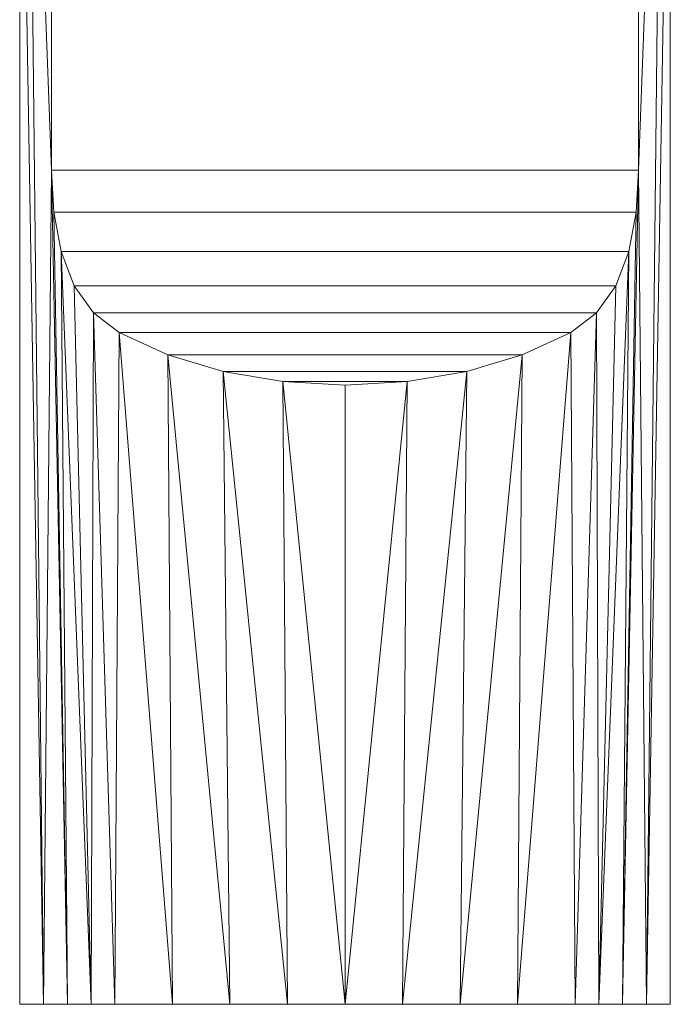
# Model space of a CAD drawing. Header units: millimetres. Extents: x -110 to 208, y -1 to 459.
# Tile 2 of 256: x -14 to 14, y -1 to 41. Entities that reach past the tile are written whole.
import ezdxf

# ---------------------------------------------------------------- set-up
doc = ezdxf.new("R2010")
doc.units = ezdxf.units.MM
doc.layers.add('A-GENM', color=13, linetype='Continuous')

# ---------------------------------------------------------------- blocks, each defined once
blk = doc.blocks.new('Model_FFAS9088-100500BF0 - Model_FFAS9088-100500BF0-430854-Preview')
at = {"layer": 'A-GENM', "lineweight": 9}
mesh = blk.add_polyface(dxfattribs=at)
corners = [(-12.538, -24.351, 1103.5), (12.538, -24.351, 1103.5), (12.538, 6, 1103.5), (10.885, 8.645, 1103.5), (8.683, 10.855, 1103.5), (6.043, 12.517, 1103.5), (3.1, 13.55, 1103.5), (0, 13.9, 1103.5), (-3.1, 13.55, 1103.5), (-6.043, 12.517, 1103.5), (-8.683, 10.855, 1103.5), (-10.885, 8.645, 1103.5), (-12.538, 6, 1103.5)]
mesh.append_faces([[corners[k] for k in face] for face in [(12, 4, 5, 6), (12, 6, 7, 8), (12, 8, 9, 10)]], dxfattribs={"vtx0": -1, "vtx3": -1})
mesh.append_faces([[corners[k] for k in face] for face in [(1, 2, 12, 0), (11, 12, 10)]], dxfattribs={"vtx1": -1})
mesh.append_faces([[corners[k] for k in face] for face in [(3, 4, 12, 2)]], dxfattribs={"vtx1": -1, "vtx2": -1})
mesh = blk.add_polyface(dxfattribs=at)
corners = [(12.538, -24.351, 1091.5), (-12.538, -24.351, 1091.5), (-12.538, 6, 1091.5), (-10.885, 8.645, 1091.5), (-8.683, 10.855, 1091.5), (-6.043, 12.517, 1091.5), (-3.1, 13.55, 1091.5), (0, 13.9, 1091.5), (3.1, 13.55, 1091.5), (6.043, 12.517, 1091.5), (8.683, 10.855, 1091.5), (10.885, 8.645, 1091.5), (12.538, 6, 1091.5)]
mesh.append_faces([[corners[k] for k in face] for face in [(2, 12, 0, 1)]], dxfattribs={"vtx0": -1})
mesh.append_faces([[corners[k] for k in face] for face in [(5, 10, 2, 3)]], dxfattribs={"vtx0": -1, "vtx1": -1, "vtx3": -1})
mesh.append_faces([[corners[k] for k in face] for face in [(2, 10, 11, 12)]], dxfattribs={"vtx0": -1, "vtx3": -1})
mesh.append_faces([[corners[k] for k in face] for face in [(3, 4, 5)]], dxfattribs={"vtx2": -1})
mesh.append_faces([[corners[k] for k in face] for face in [(8, 9, 10, 5)]], dxfattribs={"vtx2": -1, "vtx3": -1})
mesh.append_faces([[corners[k] for k in face] for face in [(5, 6, 7, 8)]], dxfattribs={"vtx3": -1})
mesh = blk.add_polyface(dxfattribs=at)
corners = [(0, -60, 1083.6), (-9.829, -60, 1087.671), (-13.9, -60, 1097.5), (-9.829, -60, 1107.329), (0, -60, 1111.4), (0, -33.531, 1111.4), (-2.652, -33.384, 1111.145), (-5.206, -32.947, 1110.388), (-7.569, -32.237, 1109.158), (-9.655, -31.279, 1107.5), (-10.743, -30.448, 1106.321), (-11.569, -29.289, 1105.206), (-12.126, -27.828, 1104.295), (-12.439, -26.146, 1103.704), (-12.538, -24.351, 1103.5), (-12.538, 6, 1103.5), (-13.564, 3.039, 1100.539), (-13.9, 0, 1097.5), (-13.564, 3.039, 1094.461), (-12.538, 6, 1091.5), (-12.538, -24.351, 1091.5), (-12.439, -26.146, 1091.296), (-12.126, -27.828, 1090.705), (-11.569, -29.289, 1089.794), (-10.743, -30.448, 1088.679), (-9.655, -31.279, 1087.5), (-7.569, -32.237, 1085.842), (-5.206, -32.947, 1084.612), (-2.652, -33.384, 1083.855), (0, -33.531, 1083.6), (-4.914, -60, 1085.636), (-11.864, -60, 1092.586), (-11.864, -60, 1102.414), (-4.914, -60, 1109.364), (-7.372, -60, 1086.653), (-2.457, -60, 1084.618), (-7.372, -60, 1108.347), (-10.847, -60, 1090.128), (-10.847, -60, 1104.872), (-2.457, -60, 1110.382), (-12.882, -60, 1099.957), (-12.882, -60, 1095.043)]
mesh.append_faces([[corners[k] for k in face] for face in [(20, 18, 19)]], dxfattribs={"vtx0": -1})
mesh.append_faces([[corners[k] for k in face] for face in [(24, 37, 23), (11, 38, 10), (17, 40, 16), (22, 31, 21), (8, 33, 7), (7, 39, 6), (13, 32, 12), (32, 14, 40), (21, 31, 20), (14, 32, 13), (9, 36, 8), (12, 38, 11), (40, 17, 2), (1, 25, 34)]], dxfattribs={"vtx0": -1, "vtx1": -1})
mesh.append_faces([[corners[k] for k in face] for face in [(16, 40, 14), (20, 41, 18)]], dxfattribs={"vtx0": -1, "vtx1": -1, "vtx2": -1})
mesh.append_faces([[corners[k] for k in face] for face in [(28, 0, 35), (9, 3, 36), (3, 9, 10), (10, 38, 3), (35, 27, 28), (26, 30, 34), (37, 22, 23), (34, 25, 26), (41, 17, 18)]], dxfattribs={"vtx0": -1, "vtx2": -1})
mesh.append_faces([[corners[k] for k in face] for face in [(15, 16, 14), (29, 0, 28)]], dxfattribs={"vtx1": -1})
mesh.append_faces([[corners[k] for k in face] for face in [(32, 38, 12), (33, 39, 7), (39, 4, 6), (36, 33, 8), (41, 2, 17), (37, 31, 22), (31, 41, 20), (24, 25, 1), (26, 27, 30), (1, 37, 24), (35, 30, 27)]], dxfattribs={"vtx1": -1, "vtx2": -1})
mesh.append_faces([[corners[k] for k in face] for face in [(4, 5, 6)]], dxfattribs={"vtx2": -1})
mesh = blk.add_polyface(dxfattribs=at)
corners = [(0, -60, 1111.4), (9.829, -60, 1107.329), (13.9, -60, 1097.5), (9.829, -60, 1087.671), (0, -60, 1083.6), (0, -33.531, 1083.6), (2.652, -33.384, 1083.855), (5.206, -32.947, 1084.612), (7.569, -32.237, 1085.842), (9.655, -31.279, 1087.5), (10.743, -30.448, 1088.679), (11.569, -29.289, 1089.794), (12.126, -27.828, 1090.705), (12.439, -26.146, 1091.296), (12.538, -24.351, 1091.5), (12.538, 6, 1091.5), (13.564, 3.039, 1094.461), (13.9, 0, 1097.5), (13.564, 3.039, 1100.539), (12.538, 6, 1103.5), (12.538, -24.351, 1103.5), (12.439, -26.146, 1103.704), (12.126, -27.828, 1104.295), (11.569, -29.289, 1105.206), (10.743, -30.448, 1106.321), (9.655, -31.279, 1107.5), (7.569, -32.237, 1109.158), (5.206, -32.947, 1110.388), (2.652, -33.384, 1111.145), (0, -33.531, 1111.4), (4.914, -60, 1109.364), (11.864, -60, 1102.414), (11.864, -60, 1092.586), (4.914, -60, 1085.636), (7.372, -60, 1108.347), (2.457, -60, 1110.382), (7.372, -60, 1086.653), (10.847, -60, 1104.872), (10.847, -60, 1090.128), (2.457, -60, 1084.618), (12.882, -60, 1095.043), (12.882, -60, 1099.957)]
mesh.append_faces([[corners[k] for k in face] for face in [(20, 18, 19)]], dxfattribs={"vtx0": -1})
mesh.append_faces([[corners[k] for k in face] for face in [(24, 37, 23), (11, 38, 10), (17, 40, 16), (22, 31, 21), (8, 33, 7), (7, 39, 6), (13, 32, 12), (32, 14, 40), (21, 31, 20), (14, 32, 13), (9, 36, 8), (12, 38, 11), (40, 17, 2), (1, 25, 34)]], dxfattribs={"vtx0": -1, "vtx1": -1})
mesh.append_faces([[corners[k] for k in face] for face in [(16, 40, 14), (20, 41, 18)]], dxfattribs={"vtx0": -1, "vtx1": -1, "vtx2": -1})
mesh.append_faces([[corners[k] for k in face] for face in [(28, 0, 35), (9, 3, 36), (3, 9, 10), (10, 38, 3), (35, 27, 28), (26, 30, 34), (37, 22, 23), (34, 25, 26), (41, 17, 18)]], dxfattribs={"vtx0": -1, "vtx2": -1})
mesh.append_faces([[corners[k] for k in face] for face in [(15, 16, 14), (29, 0, 28)]], dxfattribs={"vtx1": -1})
mesh.append_faces([[corners[k] for k in face] for face in [(32, 38, 12), (33, 39, 7), (39, 4, 6), (36, 33, 8), (41, 2, 17), (37, 31, 22), (31, 41, 20), (24, 25, 1), (26, 27, 30), (1, 37, 24), (35, 30, 27)]], dxfattribs={"vtx1": -1, "vtx2": -1})
mesh.append_faces([[corners[k] for k in face] for face in [(4, 5, 6)]], dxfattribs={"vtx2": -1})
mesh = blk.add_polyface(dxfattribs=at)
corners = [(12.538, -24.351, 1103.5), (-12.538, -24.351, 1103.5), (-12.439, -26.146, 1103.704), (-12.126, -27.828, 1104.295), (-11.569, -29.289, 1105.206), (-10.743, -30.448, 1106.321), (-9.655, -31.279, 1107.5), (9.655, -31.279, 1107.5), (10.743, -30.448, 1106.321), (11.569, -29.289, 1105.206), (12.126, -27.828, 1104.295), (12.439, -26.146, 1103.704)]
mesh.append_faces([[corners[k] for k in face] for face in [(8, 5, 6, 7)]], dxfattribs={"vtx0": -1})
mesh.append_faces([[corners[k] for k in face] for face in [(9, 4, 5, 8), (4, 9, 10, 3), (11, 2, 3, 10)]], dxfattribs={"vtx0": -1, "vtx2": -1})
mesh.append_faces([[corners[k] for k in face] for face in [(0, 1, 2, 11)]], dxfattribs={"vtx2": -1})
mesh = blk.add_polyface(dxfattribs=at)
corners = [(-12.538, -24.351, 1091.5), (12.538, -24.351, 1091.5), (12.439, -26.146, 1091.296), (12.126, -27.828, 1090.705), (11.569, -29.289, 1089.794), (10.743, -30.448, 1088.679), (9.655, -31.279, 1087.5), (-9.655, -31.279, 1087.5), (-10.743, -30.448, 1088.679), (-11.569, -29.289, 1089.794), (-12.126, -27.828, 1090.705), (-12.439, -26.146, 1091.296)]
mesh.append_faces([[corners[k] for k in face] for face in [(2, 11, 0, 1)]], dxfattribs={"vtx0": -1})
mesh.append_faces([[corners[k] for k in face] for face in [(3, 10, 11, 2), (10, 3, 4, 9), (5, 8, 9, 4)]], dxfattribs={"vtx0": -1, "vtx2": -1})
mesh.append_faces([[corners[k] for k in face] for face in [(6, 7, 8, 5)]], dxfattribs={"vtx2": -1})
mesh = blk.add_polyface(dxfattribs=at)
corners = [(9.655, -31.279, 1107.5), (-9.655, -31.279, 1107.5), (-7.569, -32.237, 1109.158), (-5.206, -32.947, 1110.388), (-2.652, -33.384, 1111.145), (0, -33.531, 1111.4), (2.652, -33.384, 1111.145), (5.206, -32.947, 1110.388), (7.569, -32.237, 1109.158)]
mesh.append_faces([[corners[k] for k in face] for face in [(2, 8, 0, 1), (6, 4, 5)]], dxfattribs={"vtx0": -1})
mesh.append_faces([[corners[k] for k in face] for face in [(3, 7, 8, 2), (4, 6, 7, 3)]], dxfattribs={"vtx0": -1, "vtx2": -1})
mesh = blk.add_polyface(dxfattribs=at)
corners = [(-9.655, -31.279, 1087.5), (9.655, -31.279, 1087.5), (7.569, -32.237, 1085.842), (5.206, -32.947, 1084.612), (2.652, -33.384, 1083.855), (0, -33.531, 1083.6), (-2.652, -33.384, 1083.855), (-5.206, -32.947, 1084.612), (-7.569, -32.237, 1085.842)]
mesh.append_faces([[corners[k] for k in face] for face in [(7, 3, 4, 6)]], dxfattribs={"vtx0": -1, "vtx2": -1})
mesh.append_faces([[corners[k] for k in face] for face in [(5, 6, 4)]], dxfattribs={"vtx1": -1})
mesh.append_faces([[corners[k] for k in face] for face in [(2, 3, 7, 8)]], dxfattribs={"vtx1": -1, "vtx3": -1})
mesh.append_faces([[corners[k] for k in face] for face in [(0, 1, 2, 8)]], dxfattribs={"vtx2": -1})
mesh = blk.add_polyface(dxfattribs=at)
corners = [(0, -60, 1111.4), (-9.829, -60, 1107.329), (-13.9, -60, 1097.5), (-9.829, -60, 1087.671), (0, -60, 1083.6), (0, -60, 1097.5)]
mesh.append_faces([[corners[k] for k in face] for face in [(1, 2, 5, 0)]], dxfattribs={"vtx1": -1})
mesh.append_faces([[corners[k] for k in face] for face in [(3, 4, 5, 2)]], dxfattribs={"vtx2": -1})
mesh = blk.add_polyface(dxfattribs=at)
corners = [(0, -60, 1083.6), (9.829, -60, 1087.671), (13.9, -60, 1097.5), (9.829, -60, 1107.329), (0, -60, 1111.4), (0, -60, 1097.5)]
mesh.append_faces([[corners[k] for k in face] for face in [(3, 4, 5, 2)]], dxfattribs={"vtx2": -1})
mesh.append_faces([[corners[k] for k in face] for face in [(5, 0, 1, 2)]], dxfattribs={"vtx3": -1})

msp = doc.modelspace()

# ---------------------------------------------------------------- block references
at = {"layer": 'A-GENM', "lineweight": 9}
msp.add_blockref('Model_FFAS9088-100500BF0 - Model_FFAS9088-100500BF0-430854-Preview', (0, 58.7), dxfattribs=at)

doc.saveas('drawing.dxf')
